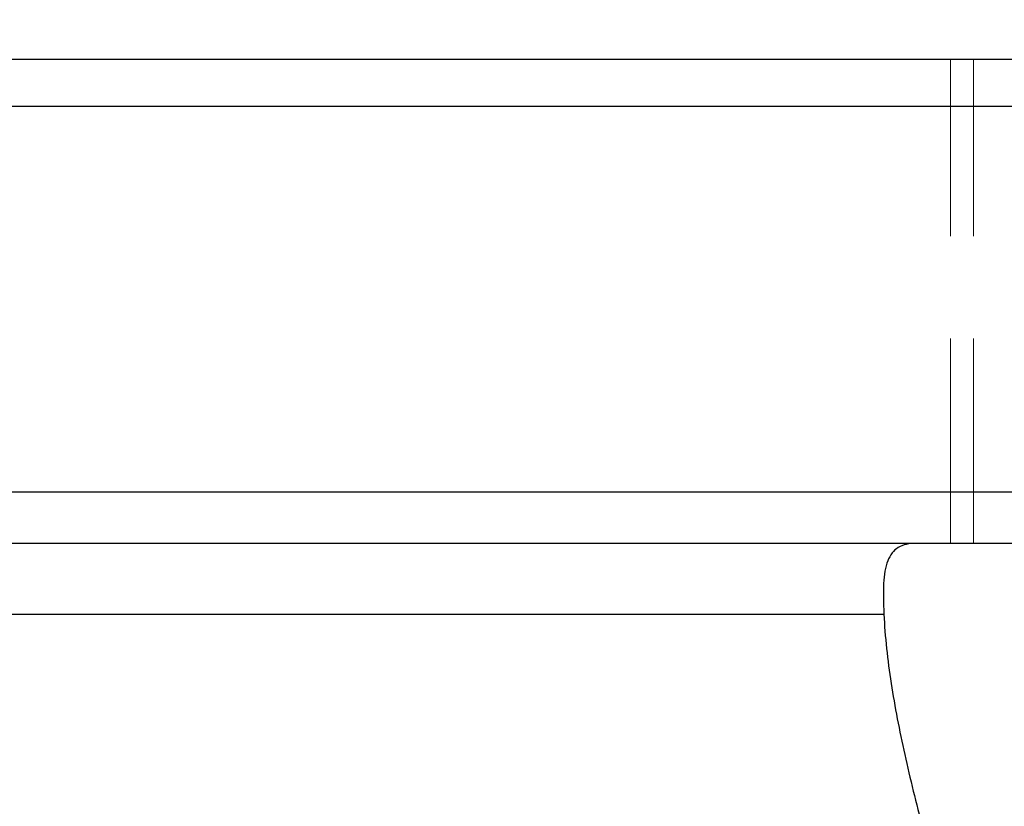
# Model space of a CAD drawing. Header units: millimetres. Extents: x 740 to 1274, y 165 to 336.
# Tile 52 of 54: x 1137 to 1173, y 225 to 254. Entities that reach past the tile are written whole.
import ezdxf

# ---------------------------------------------------------------- set-up
doc = ezdxf.new("R2010")
doc.units = ezdxf.units.MM
doc.header["$LTSCALE"] = 2
doc.header["$PDSIZE"] = -1
doc.linetypes.add('DASHED', pattern=[0.75, 0.5, -0.25])
doc.linetypes.add('HIDDEN', pattern=[1.905, 1.27, -0.635])
for name, color, linetype in [('DIM', 4, 'Continuous'), ('HID', 2, 'DASHED'), ('OUT', 3, 'Continuous')]:
    doc.layers.add(name, color=color, linetype=linetype)
doc.styles.add('DIM-7', font='SIMPLEX.shx', dxfattribs={"width": 0.7, "bigfont": 'chineset.shx'})
doc.dimstyles.new('CNS', dxfattribs={"dimtxt": 3.5, "dimasz": 2.5, "dimexe": 1, "dimexo": 1.5, "dimgap": 0.09, "dimtad": 0, "dimdsep": 46, "dimtxsty": 'DIM-7', "dimcen": 0.09, "dimclrd": 1, "dimclre": 1, "dimclrt": 4, "dimadec": 0, "dimazin": 0, "dimtfac": 1, "dimtix": 1, "dimtmove": 2, "dimatfit": 3, "dimfxl": 1, "dimtvp": 0.971429, "dimtolj": 1, "dimarcsym": 0})

# ---------------------------------------------------------------- blocks, each defined once
blk = doc.blocks.new('*D19')
at = {"color": 7, "lineweight": -2, "transparency": 16777216}
for p, q in [((1067.141, 255.533), (1067.141, 280.403)), ((1207.141, 255.533), (1207.141, 280.403)), ((1202.141, 278.403), (1072.141, 278.403))]:
    blk.add_line(p, q, dxfattribs=at)
at = {"color": 7, "transparency": 16777216}
for points in [[(1072.141, 279.236), (1072.141, 277.569), (1067.141, 278.403)], [(1202.141, 279.236), (1202.141, 277.569), (1207.141, 278.403)]]:
    blk.add_solid(points, dxfattribs=at)
at = {"layer": 'DEFPOINTS', "color": 0, "transparency": 16777216}
for p in [(1067.141, 278.403), (1067.141, 252.533), (1207.141, 252.533)]:
    blk.add_point(p, dxfattribs=at)
at = {"color": 7, "transparency": 16777216, "insert": (1137.141, 283.503), "char_height": 7, "attachment_point": 5, "style": 'DIM-7'}
blk.add_mtext('\\A1;140', dxfattribs=at)
blk = doc.blocks.new('*D6')
at = {"color": 7, "lineweight": -2, "transparency": 16777216}
for p, q in [((1039.391, 253.683), (1039.391, 304.514)), ((1234.891, 253.683), (1234.891, 304.514)), ((1229.891, 302.514), (1044.391, 302.514))]:
    blk.add_line(p, q, dxfattribs=at)
at = {"color": 7, "transparency": 16777216}
for points in [[(1044.391, 303.348), (1044.391, 301.681), (1039.391, 302.514)], [(1229.891, 303.348), (1229.891, 301.681), (1234.891, 302.514)]]:
    blk.add_solid(points, dxfattribs=at)
at = {"layer": 'DEFPOINTS', "color": 0, "transparency": 16777216}
for p in [(1039.391, 302.514), (1039.391, 250.683), (1234.891, 250.683)]:
    blk.add_point(p, dxfattribs=at)
at = {"color": 7, "transparency": 16777216, "insert": (1137.141, 307.614), "char_height": 7, "attachment_point": 5, "style": 'DIM-7'}
blk.add_mtext('\\A1;195.5', dxfattribs=at)
blk = doc.blocks.new('*D22')
at = {"layer": 'DEFPOINTS', "color": 0, "transparency": 16777216}
for p in [(1220.641, 288.642), (1053.641, 251.033), (1220.641, 251.033)]:
    blk.add_point(p, dxfattribs=at)
at = {"layer": 'DIM', "color": 7, "lineweight": -2, "transparency": 16777216}
for p, q in [((1053.641, 254.033), (1053.641, 290.642)), ((1220.641, 254.033), (1220.641, 290.642)), ((1058.641, 288.642), (1215.641, 288.642))]:
    blk.add_line(p, q, dxfattribs=at)
at = {"layer": 'DIM', "color": 7, "transparency": 16777216}
for points in [[(1058.641, 289.475), (1058.641, 287.809), (1053.641, 288.642)], [(1215.641, 289.475), (1215.641, 287.809), (1220.641, 288.642)]]:
    blk.add_solid(points, dxfattribs=at)
at = {"layer": 'DIM', "color": 7, "transparency": 16777216, "insert": (1137.141, 293.742), "char_height": 7, "attachment_point": 5, "style": 'DIM-7'}
blk.add_mtext('\\A1;167', dxfattribs=at)

msp = doc.modelspace()

# ---------------------------------------------------------------- linework, layer by layer
at = {"layer": 'HID', "color": 7, "linetype": 'HIDDEN', "lineweight": 0, "ltscale": 3}
for p, q in [((1171.141, 234.533), (1171.141, 252.533)), ((1171.991, 234.533), (1171.991, 252.533))]:
    msp.add_line(p, q, dxfattribs=at)
at = {"layer": 'OUT', "color": 7}
for p, q in [((1067.141, 252.533), (1207.141, 252.533)), ((1207.141, 250.783), (1067.141, 250.783)), ((1207.141, 236.433), (1067.141, 236.433)), ((1207.141, 234.533), (1067.141, 234.533)), ((1105.62, 231.903), (1168.662, 231.903))]:
    msp.add_line(p, q, dxfattribs=at)
for points, knots in [([(1169.852, 234.533), (1169.722, 234.533), (1169.6, 234.521), (1169.381, 234.47), (1169.283, 234.431), (1169.109, 234.326), (1169.033, 234.259), (1168.902, 234.093), (1168.847, 233.993), (1168.759, 233.768), (1168.726, 233.642), (1168.676, 233.36), (1168.66, 233.204), (1168.633, 232.702), (1168.642, 232.324), (1168.662, 231.903)], [0, 0, 0, 0, 0.125, 0.125, 0.25, 0.25, 0.375, 0.375, 0.5, 0.5, 0.625, 0.625, 0.75, 0.75, 1, 1, 1, 1]), ([(1168.662, 231.903), (1168.702, 231.057), (1168.797, 230.199), (1169.065, 228.459), (1169.237, 227.577), (1169.636, 225.784), (1169.864, 224.872), (1170.351, 223.03), (1170.609, 222.104), (1171.133, 220.239), (1171.399, 219.299), (1171.913, 217.401), (1172.161, 216.443), (1172.6, 214.498), (1172.791, 213.511), (1172.995, 212), (1173.049, 211.489), (1173.122, 210.463), (1173.141, 209.948), (1173.141, 209.433)], [0, 0, 0, 0, 0.125, 0.125, 0.25, 0.25, 0.375, 0.375, 0.5, 0.5, 0.625, 0.625, 0.75, 0.75, 0.875, 0.875, 0.9375, 0.9375, 1, 1, 1, 1])]:
    msp.add_open_spline(points, degree=3, knots=knots, dxfattribs=at)

# ---------------------------------------------------------------- dimensions: what is measured, and where the dimension line sits
at = {"color": 0}
for base, p1, p2, picture, middle in [((1039.391, 302.514), (1234.891, 250.683), (1039.391, 250.683), '*D6', (1137.141, 307.614)), ((1067.141, 278.403), (1207.141, 252.533), (1067.141, 252.533), '*D19', (1137.141, 283.503))]:
    dim = msp.add_linear_dim(base=base, p1=p1, p2=p2, dimstyle='CNS', override={"dimscale": 2, "dimgap": 0.8, "dimtad": 1, "dimclrd": 7, "dimclre": 7, "dimclrt": 7, "dimtmove": 1}, dxfattribs=at)
    dim.commit()
    dim.dimension.update_dxf_attribs({"geometry": picture, "text_midpoint": middle})
at = {"layer": 'DIM', "color": 0}
dim = msp.add_linear_dim(base=(1220.641, 288.642), p1=(1053.641, 251.033), p2=(1220.641, 251.033), dimstyle='CNS', override={"dimscale": 2, "dimgap": 0.8, "dimtad": 1, "dimclrd": 7, "dimclre": 7, "dimclrt": 7, "dimtmove": 1}, dxfattribs=at)
dim.commit()
dim.dimension.update_dxf_attribs({"geometry": '*D22', "text_midpoint": (1137.141, 293.742)})

doc.saveas('drawing.dxf')
